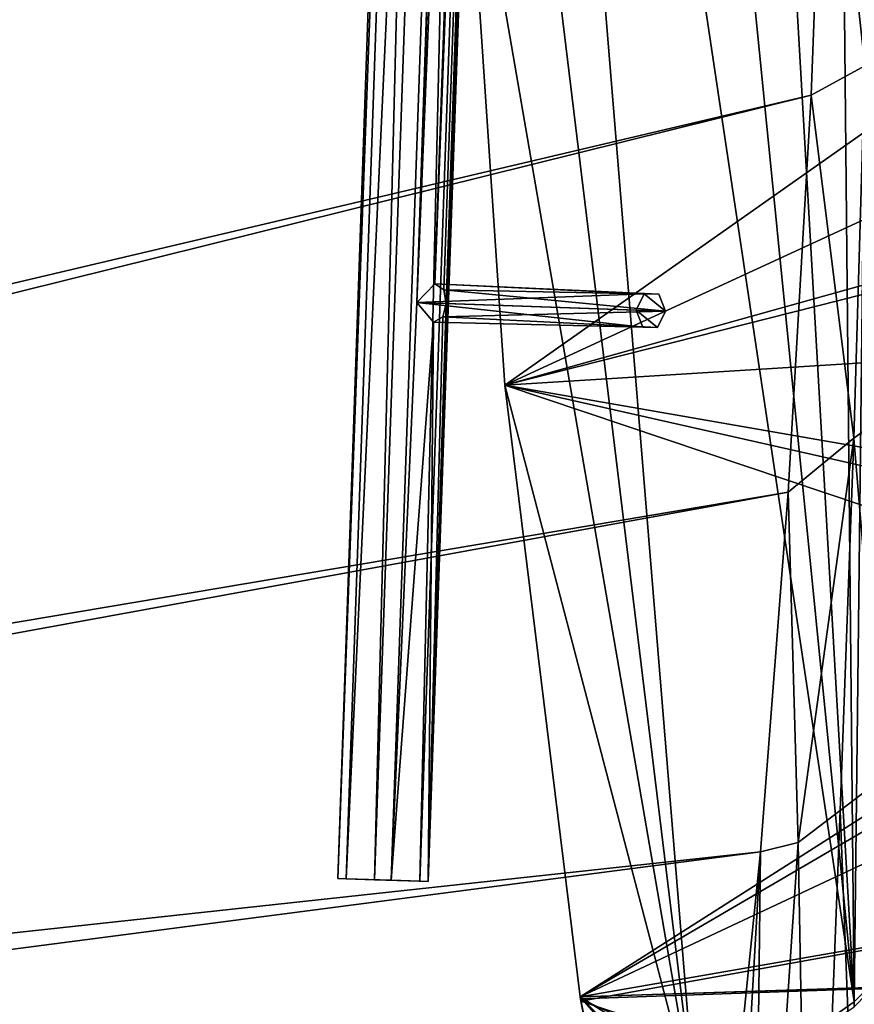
# Model space of a CAD drawing. Header units: metres. Extents: x -1204 to 0, y -809 to 0.
# Tile 64 of 130: x -148 to -61, y -577 to -475. Entities that reach past the tile are written whole.
import ezdxf

# ---------------------------------------------------------------- set-up
doc = ezdxf.new("R2010")
doc.units = ezdxf.units.M

msp = doc.modelspace()

# ---------------------------------------------------------------- linework, layer by layer
at = {"layer": 'top01'}
for points in [[(-61.087505, -576.499146, 1606.941772), (-65.214355, -155.633453, 1606.83374), (-83.119179, -192.971008, 1606.364868)], [(-56.344517, -160.524841, 1607.06604), (-65.214355, -155.633453, 1606.83374), (-61.087505, -576.499146, 1606.941772)], [(-46.821205, -562.338135, 1607.315308), (-56.344517, -160.524841, 1607.06604), (-61.087505, -576.499146, 1606.941772)], [(-83.119179, -192.971008, 1606.364868), (-93.052856, -256.108002, 1606.104736), (-61.087505, -576.499146, 1606.941772)], [(-93.052856, -256.108002, 1606.104736), (-99.483429, -319.897003, 1605.936401), (-61.087505, -576.499146, 1606.941772)], [(-99.483429, -319.897003, 1605.936401), (-102.357239, -384.109344, 1605.861084), (-77.514404, -588.071411, 1606.511597)], [(-61.087505, -576.499146, 1606.941772), (-99.483429, -319.897003, 1605.936401), (-77.514404, -588.071411, 1606.511597)], [(-77.514404, -588.071411, 1606.511597), (-102.357239, -384.109344, 1605.861084), (-101.642914, -448.420349, 1605.879761)], [(-101.642921, -448.420227, 620.141785), (-16.904476, -446.578491, 617.922791), (-12.880771, -488.922424, 617.817444)], [(-97.34742, -512.511108, 620.029297), (-97.347321, -512.512146, 658.790833), (-101.642921, -448.420227, 620.141785)], [(-97.347321, -512.512146, 658.790833), (-101.642914, -448.420349, 658.678345), (-101.642921, -448.420227, 620.141785)], [(-97.34742, -512.511108, 620.029297), (-101.642921, -448.420227, 620.141785), (-12.880771, -488.922424, 617.817444)], [(-101.642914, -448.420349, 1567.138672), (-97.347321, -512.512146, 1605.99231), (-101.642914, -448.420349, 1605.879761)], [(-101.642914, -448.420349, 1567.138672), (-97.347321, -512.512146, 1567.026123), (-97.347321, -512.512146, 1605.99231)], [(-97.347321, -512.512146, 1567.026123), (-101.642914, -448.420349, 1567.138672), (-15.861531, -455.128296, 1564.892456)], [(-101.642914, -448.420349, 658.678345), (-97.347321, -512.512146, 658.790833), (-13.495397, -473.865295, 660.986572)], [(-101.642914, -448.420349, 1605.879761), (-97.347321, -512.512146, 1605.99231), (-77.514404, -588.071411, 1606.511597)], [(-12.883265, -491.108978, 1564.814453), (-97.347321, -512.512146, 1567.026123), (-15.861531, -455.128296, 1564.892456)], [(-97.347321, -512.512146, 658.790833), (-12.528486, -507.210236, 661.011902), (-13.495397, -473.865295, 660.986572)], [(-97.34742, -512.511108, 620.029297), (-12.880771, -488.922424, 617.817444), (-13.329803, -531.454834, 617.829224)], [(-97.347321, -512.512146, 1567.026123), (-12.883265, -491.108978, 1564.814453), (-12.923355, -527.212769, 1564.81543)], [(-12.528486, -507.210236, 661.011902), (-97.347321, -512.512146, 658.790833), (-14.017738, -540.535889, 660.9729)], [(-89.527672, -575.981812, 619.824524), (-89.527672, -575.981812, 658.995605), (-97.34742, -512.511108, 620.029297)], [(-89.527672, -575.981812, 658.995605), (-97.347321, -512.512146, 658.790833), (-97.34742, -512.511108, 620.029297)], [(-89.527672, -575.981812, 619.824524), (-97.34742, -512.511108, 620.029297), (-13.329803, -531.454834, 617.829224)], [(-97.347321, -512.512146, 1567.026123), (-89.528114, -575.981873, 1606.197021), (-97.347321, -512.512146, 1605.99231)], [(-97.347321, -512.512146, 1567.026123), (-89.528114, -575.981873, 1566.821411), (-89.528114, -575.981873, 1606.197021)], [(-89.528114, -575.981873, 1566.821411), (-97.347321, -512.512146, 1567.026123), (-12.923355, -527.212769, 1564.81543)], [(-97.347321, -512.512146, 658.790833), (-89.527672, -575.981812, 658.995605), (-14.017738, -540.535889, 660.9729)], [(-97.347321, -512.512146, 1605.99231), (-89.528114, -575.981873, 1606.197021), (-77.514404, -588.071411, 1606.511597)], [(-89.528114, -575.981873, 1566.821411), (-12.923355, -527.212769, 1564.81543), (-15.97271, -563.187561, 1564.895264)], [(-13.329803, -531.454834, 617.829224), (-18.24592, -573.704407, 617.957947), (-89.527672, -575.981812, 619.824524)], [(-14.017738, -540.535889, 660.9729), (-89.527672, -575.981812, 658.995605), (-17.953388, -573.661743, 660.869873)], [(-46.821205, -562.338135, 1607.315308), (-61.087505, -576.499146, 1606.941772), (-61.085197, -576.998169, 1608.661255)], [(-89.458588, -576.436707, 1566.81958), (-89.528114, -575.981873, 1566.821411), (-15.97271, -563.187561, 1564.895264)], [(-89.458588, -576.436707, 1566.81958), (-15.97271, -563.187561, 1564.895264), (-21.999449, -598.784607, 1565.053101)], [(-89.527672, -575.981812, 658.995605), (-89.498253, -576.175842, 658.996399), (-17.953388, -573.661743, 660.869873)], [(-18.24592, -573.704407, 617.957947), (-27.577875, -615.202148, 618.202332), (-89.527672, -575.981812, 619.824524)], [(-17.953388, -573.661743, 660.869873), (-89.498253, -576.175842, 658.996399), (-24.311974, -606.408691, 660.703369)], [(-89.528114, -575.981873, 1566.821411), (-89.458588, -576.436707, 1566.81958), (-89.528114, -575.981873, 1606.197021)], [(-89.458588, -576.436707, 1566.81958), (-78.056274, -632.989075, 1566.520996), (-89.528114, -575.981873, 1606.197021)], [(-89.528114, -575.981873, 1606.197021), (-78.056274, -632.989075, 1566.520996), (-78.054832, -632.993652, 1606.497559)], [(-77.514404, -588.071411, 1606.511597), (-89.528114, -575.981873, 1606.197021), (-77.491791, -589.735657, 1606.512085)], [(-89.528114, -575.981873, 1606.197021), (-78.054832, -632.993652, 1606.497559), (-77.491791, -589.735657, 1606.512085)], [(-89.527672, -575.981812, 658.995605), (-89.527672, -575.981812, 619.824524), (-89.498253, -576.175842, 658.996399)], [(-89.527672, -575.981812, 619.824524), (-78.056381, -632.988647, 619.524109), (-89.498253, -576.175842, 658.996399)], [(-89.527672, -575.981812, 619.824524), (-27.577875, -615.202148, 618.202332), (-78.056381, -632.988647, 619.524109)], [(-89.498253, -576.175842, 658.996399), (-78.056381, -632.988647, 619.524109), (-78.056335, -632.988831, 659.296021)], [(-89.498253, -576.175842, 658.996399), (-78.056335, -632.988831, 659.296021), (-24.311974, -606.408691, 660.703369)], [(-78.056274, -632.989075, 1566.520996), (-89.458588, -576.436707, 1566.81958), (-21.999449, -598.784607, 1565.053101)], [(-61.087505, -576.499146, 1606.941772), (-77.514404, -588.071411, 1606.511597), (-61.085197, -576.998169, 1608.661255)]]:
    msp.add_3dface(points, dxfattribs=at)
at = {"layer": 'top0123414'}
for points in [[(-100.724464, -163.928421, 1633.335205), (-99.85675, -163.958725, 1628.411133), (-114.684258, -563.684753, 1633.335205)], [(-114.684258, -563.684753, 1633.335205), (-110.856369, -563.81842, 1636.549072), (-100.724464, -163.928421, 1633.335205)], [(-99.85675, -163.958725, 1628.411133), (-113.816551, -563.715027, 1628.411133), (-114.684258, -563.684753, 1633.335205)], [(-99.85675, -163.958725, 1628.411133), (-95.161148, -164.122696, 1626.70105), (-113.816551, -563.715027, 1628.411133)], [(-95.161148, -164.122696, 1626.70105), (-109.120949, -563.879028, 1626.70105), (-113.816551, -563.715027, 1628.411133)], [(-110.856369, -563.81842, 1636.549072), (-96.896576, -164.062103, 1636.549072), (-100.724464, -163.928421, 1633.335205)], [(-110.856369, -563.81842, 1636.549072), (-106.160774, -563.982422, 1634.838989), (-96.896576, -164.062103, 1636.549072)], [(-95.161148, -164.122696, 1626.70105), (-106.482018, -503.934601, 1626.829102), (-109.120949, -563.879028, 1626.70105)], [(-95.161148, -164.122696, 1626.70105), (-96.710159, -224.105179, 1626.829102), (-106.482018, -503.934601, 1626.829102)], [(-106.160774, -563.982422, 1634.838989), (-92.200974, -164.226074, 1634.838989), (-96.896576, -164.062103, 1636.549072)], [(-106.160774, -563.982422, 1634.838989), (-105.29306, -564.012695, 1629.915039), (-92.200974, -164.226074, 1634.838989)], [(-105.29306, -564.012695, 1629.915039), (-91.33326, -164.256378, 1629.915039), (-92.200974, -164.226074, 1634.838989)], [(-91.33326, -164.256378, 1629.915039), (-105.29306, -564.012695, 1629.915039), (-93.647842, -224.212112, 1629.400146)], [(-96.710159, -224.105179, 1626.829102), (-94.980675, -226.166748, 1627.794922), (-106.482018, -503.934601, 1626.829102)], [(-105.29306, -564.012695, 1629.915039), (-103.419701, -504.041534, 1629.400146), (-93.647842, -224.212112, 1629.400146)], [(-93.647842, -224.212112, 1629.400146), (-103.419701, -504.041534, 1629.400146), (-94.008537, -225.614105, 1628.860718)], [(-94.980675, -226.166748, 1627.794922), (-94.008537, -225.614105, 1628.860718), (-104.612923, -501.998657, 1627.794922)], [(-104.612923, -501.998657, 1627.794922), (-94.008537, -225.614105, 1628.860718), (-103.681602, -502.617737, 1628.860718)], [(-94.008537, -225.614105, 1628.860718), (-103.419701, -504.041534, 1629.400146), (-103.681602, -502.617737, 1628.860718)], [(-106.482018, -503.934601, 1626.829102), (-94.980675, -226.166748, 1627.794922), (-104.612923, -501.998657, 1627.794922)], [(-106.482018, -503.934601, 1626.829102), (-104.612923, -501.998657, 1627.794922), (-82.903976, -503.024872, 1600.340576)], [(-82.903976, -503.024872, 1600.340576), (-104.612923, -501.998657, 1627.794922), (-81.372826, -503.078339, 1601.626099)], [(-104.612923, -501.998657, 1627.794922), (-103.681602, -502.617737, 1628.860718), (-81.372826, -503.078339, 1601.626099)], [(-83.730003, -504.729126, 1599.697754), (-106.482018, -503.934601, 1626.829102), (-82.903976, -503.024872, 1600.340576)], [(-81.372826, -503.078339, 1601.626099), (-103.681602, -502.617737, 1628.860718), (-80.667694, -504.83606, 1602.268921)], [(-103.681602, -502.617737, 1628.860718), (-103.419701, -504.041534, 1629.400146), (-80.667694, -504.83606, 1602.268921)], [(-82.903976, -503.024872, 1600.340576), (-80.667694, -504.83606, 1602.268921), (-83.730003, -504.729126, 1599.697754)], [(-82.903976, -503.024872, 1600.340576), (-81.372826, -503.078339, 1601.626099), (-80.667694, -504.83606, 1602.268921)], [(-106.482018, -503.934601, 1626.829102), (-104.752533, -505.996185, 1627.794922), (-109.120949, -563.879028, 1626.70105)], [(-83.730003, -504.729126, 1599.697754), (-83.024872, -506.486847, 1600.340576), (-106.482018, -503.934601, 1626.829102)], [(-83.024872, -506.486847, 1600.340576), (-104.752533, -505.996185, 1627.794922), (-106.482018, -503.934601, 1626.829102)], [(-105.29306, -564.012695, 1629.915039), (-103.780396, -505.443542, 1628.860718), (-103.419701, -504.041534, 1629.400146)], [(-80.667694, -504.83606, 1602.268921), (-103.419701, -504.041534, 1629.400146), (-103.780396, -505.443542, 1628.860718)], [(-104.752533, -505.996185, 1627.794922), (-103.780396, -505.443542, 1628.860718), (-105.29306, -564.012695, 1629.915039)], [(-81.493721, -506.540314, 1601.626099), (-103.780396, -505.443542, 1628.860718), (-104.752533, -505.996185, 1627.794922)], [(-81.493721, -506.540314, 1601.626099), (-80.667694, -504.83606, 1602.268921), (-103.780396, -505.443542, 1628.860718)], [(-80.667694, -504.83606, 1602.268921), (-81.493721, -506.540314, 1601.626099), (-83.730003, -504.729126, 1599.697754)], [(-83.730003, -504.729126, 1599.697754), (-81.493721, -506.540314, 1601.626099), (-83.024872, -506.486847, 1600.340576)], [(-109.120949, -563.879028, 1626.70105), (-104.752533, -505.996185, 1627.794922), (-105.29306, -564.012695, 1629.915039)], [(-83.024872, -506.486847, 1600.340576), (-81.493721, -506.540314, 1601.626099), (-104.752533, -505.996185, 1627.794922)], [(-114.684258, -563.684753, 1633.335205), (-113.816551, -563.715027, 1628.411133), (-110.856369, -563.81842, 1636.549072)], [(-113.816551, -563.715027, 1628.411133), (-109.120949, -563.879028, 1626.70105), (-110.856369, -563.81842, 1636.549072)], [(-110.856369, -563.81842, 1636.549072), (-109.120949, -563.879028, 1626.70105), (-106.160774, -563.982422, 1634.838989)], [(-109.120949, -563.879028, 1626.70105), (-105.29306, -564.012695, 1629.915039), (-106.160774, -563.982422, 1634.838989)]]:
    msp.add_3dface(points, dxfattribs=at)
at = {"layer": 'top0123459'}
for points in [[(-10, -10, 90), (-602.021179, -625.846375, 90), (-1194.042358, -10, 90)], [(-594.006104, -626.560364, 90), (-602.021179, -625.846375, 90), (-10, -10, 90)], [(-585.781799, -628.854126, 90), (-594.006104, -626.560364, 90), (-10, -10, 90)], [(-577.802734, -632.855408, 90), (-585.781799, -628.854126, 90), (-10, -10, 90)], [(-10, -10, 90), (-570.615173, -638.481506, 90), (-577.802734, -632.855408, 90)], [(-317.021149, -753.244812, 90), (-570.615173, -638.481506, 90), (-10, -10, 90)], [(-10.00001, -794.032166, 90), (-317.021149, -753.244812, 90), (-10, -10, 90)], [(-590.164673, -606.131226, 109.443001), (-64.054756, -324.029175, 114.367111), (-482.169464, -87.233986, 118.500389)], [(-63.314919, -401.999695, 113.006126), (-64.054756, -324.029175, 114.367111), (-590.164673, -606.131226, 109.443001)], [(-64.040398, -441.863129, 112.31031), (-63.314919, -401.999695, 113.006126), (-590.164673, -606.131226, 109.443001)], [(-59.254292, -440.726776, 137.088074), (-64.040398, -441.863129, 112.31031), (-59.989918, -479.402252, 136.824646)], [(-65.57164, -482.425049, 111.602303), (-64.040398, -441.863129, 112.31031), (-590.164673, -606.131226, 109.443001)], [(-64.040398, -441.863129, 112.31031), (-65.57164, -482.425049, 111.602303), (-59.989918, -479.402252, 136.824646)], [(-59.989918, -479.402252, 136.824646), (-65.57164, -482.425049, 111.602303), (-61.125916, -518.011292, 136.597305)], [(-61.125916, -518.011292, 136.597305), (-54.063324, -512.864441, 163.059708), (-59.989918, -479.402252, 136.824646)], [(-578.037842, -609.617432, 109.382149), (-65.57164, -482.425049, 111.602303), (-590.164673, -606.131226, 109.443001)], [(-67.95475, -523.60675, 110.883469), (-65.57164, -482.425049, 111.602303), (-578.037842, -609.617432, 109.382149)], [(-65.57164, -482.425049, 111.602303), (-67.95475, -523.60675, 110.883469), (-61.125916, -518.011292, 136.597305)], [(-54.063324, -512.864441, 163.059708), (-61.125916, -518.011292, 136.597305), (-58.17897, -553.335022, 150.006866)], [(-61.125916, -518.011292, 136.597305), (-67.95475, -523.60675, 110.883469), (-66.9076, -559.973816, 122.854477)], [(-61.125916, -518.011292, 136.597305), (-66.9076, -559.973816, 122.854477), (-62.546509, -556.628723, 136.42804)], [(-58.17897, -553.335022, 150.006866), (-61.125916, -518.011292, 136.597305), (-62.546509, -556.628723, 136.42804)], [(-567.647339, -614.846802, 109.290871), (-67.95475, -523.60675, 110.883469), (-578.037842, -609.617432, 109.382149)], [(-70.832695, -560.946899, 110.231697), (-67.95475, -523.60675, 110.883469), (-567.647339, -614.846802, 109.290871)], [(-67.95475, -523.60675, 110.883469), (-70.832695, -560.946899, 110.231697), (-66.9076, -559.973816, 122.854477)], [(-58.17897, -553.335022, 150.006866), (-62.546509, -556.628723, 136.42804), (-59.453697, -637.650208, 150.083374)], [(-62.546509, -556.628723, 136.42804), (-66.9076, -559.973816, 122.854477), (-65.551277, -634.008972, 136.254868)], [(-62.546509, -556.628723, 136.42804), (-65.551277, -634.008972, 136.254868), (-59.453697, -637.650208, 150.083374)], [(-66.9076, -559.973816, 122.854477), (-71.644585, -630.308533, 122.428352), (-65.551277, -634.008972, 136.254868)], [(-66.9076, -559.973816, 122.854477), (-70.832695, -560.946899, 110.231697), (-71.644585, -630.308533, 122.428352)], [(-555.948364, -624.124634, 109.128922), (-70.832695, -560.946899, 110.231697), (-567.647339, -614.846802, 109.290871)], [(-77.662125, -628.109131, 109.059372), (-70.832695, -560.946899, 110.231697), (-555.948364, -624.124634, 109.128922)], [(-70.832695, -560.946899, 110.231697), (-77.662125, -628.109131, 109.059372), (-74.691322, -628.518677, 115.512383)], [(-70.832695, -560.946899, 110.231697), (-74.691322, -628.518677, 115.512383), (-71.644585, -630.308533, 122.428352)]]:
    msp.add_3dface(points, dxfattribs=at)

doc.saveas('drawing.dxf')
